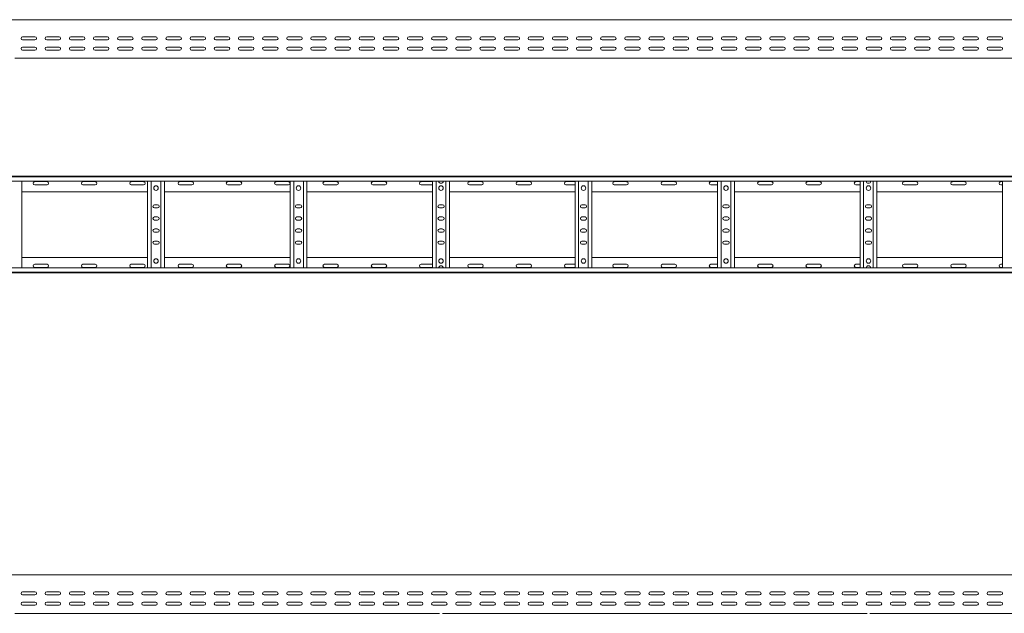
# Model space of a CAD drawing. Header units: millimetres. Extents: x -842 to 7135, y -6681 to -289.
# Tile 17 of 20: x 3141 to 5179, y -1518 to -289. Entities that reach past the tile are written whole.
import ezdxf

# ---------------------------------------------------------------- set-up
doc = ezdxf.new("R2010")
doc.units = ezdxf.units.MM

msp = doc.modelspace()

# ---------------------------------------------------------------- linework, layer by layer
at = {"color": 7, "linetype": 'Continuous', "lineweight": 15}
for p, q in [((7134.7, -289), (1187.7, -289)), ((3147, -324.5), (3172.5, -324.5)), ((3197, -324.5), (3222.5, -324.5)), ((3247, -324.5), (3272.5, -324.5)), ((3297, -324.5), (3322.5, -324.5)), ((3347, -324.5), (3372.5, -324.5)), ((3397, -324.5), (3422.5, -324.5)), ((3447, -324.5), (3472.5, -324.5)), ((3497, -324.5), (3522.5, -324.5)), ((3547, -324.5), (3572.5, -324.5)), ((3597, -324.5), (3622.5, -324.5)), ((3647, -324.5), (3672.5, -324.5)), ((3697, -324.5), (3722.5, -324.5)), ((3747, -324.5), (3772.5, -324.5)), ((3797, -324.5), (3822.5, -324.5)), ((3847, -324.5), (3872.5, -324.5)), ((3897, -324.5), (3922.5, -324.5)), ((3947, -324.5), (3972.5, -324.5)), ((3997, -324.5), (4022.5, -324.5)), ((4047, -324.5), (4072.5, -324.5)), ((4097, -324.5), (4122.5, -324.5)), ((4147, -324.5), (4172.5, -324.5)), ((4197, -324.5), (4222.5, -324.5)), ((4247, -324.5), (4272.5, -324.5)), ((4297, -324.5), (4322.5, -324.5)), ((4347, -324.5), (4372.5, -324.5)), ((4397, -324.5), (4422.5, -324.5)), ((4447, -324.5), (4472.5, -324.5)), ((4497, -324.5), (4522.5, -324.5)), ((4547, -324.5), (4572.5, -324.5)), ((4597, -324.5), (4622.5, -324.5)), ((4647, -324.5), (4672.5, -324.5)), ((4697, -324.5), (4722.5, -324.5)), ((4747, -324.5), (4772.5, -324.5)), ((4797, -324.5), (4822.5, -324.5)), ((4847, -324.5), (4872.5, -324.5)), ((4897, -324.5), (4922.5, -324.5)), ((4947, -324.5), (4972.5, -324.5)), ((4997, -324.5), (5022.5, -324.5)), ((5047, -324.5), (5072.5, -324.5)), ((5097, -324.5), (5122.5, -324.5)), ((5147, -324.5), (5172.5, -324.5)), ((3172.5, -331), (3147, -331)), ((3147, -345.8), (3172.5, -345.8)), ((3222.5, -331), (3197, -331)), ((3197, -345.8), (3222.5, -345.8)), ((3272.5, -331), (3247, -331)), ((3247, -345.8), (3272.5, -345.8)), ((3322.5, -331), (3297, -331)), ((3297, -345.8), (3322.5, -345.8)), ((3372.5, -331), (3347, -331)), ((3347, -345.8), (3372.5, -345.8)), ((3422.5, -331), (3397, -331)), ((3397, -345.8), (3422.5, -345.8)), ((3472.5, -331), (3447, -331)), ((3447, -345.8), (3472.5, -345.8)), ((3522.5, -331), (3497, -331)), ((3497, -345.8), (3522.5, -345.8)), ((3572.5, -331), (3547, -331)), ((3547, -345.8), (3572.5, -345.8)), ((3622.5, -331), (3597, -331)), ((3597, -345.8), (3622.5, -345.8)), ((3672.5, -331), (3647, -331)), ((3647, -345.8), (3672.5, -345.8)), ((3722.5, -331), (3697, -331)), ((3697, -345.8), (3722.5, -345.8)), ((3772.5, -331), (3747, -331)), ((3747, -345.8), (3772.5, -345.8)), ((3822.5, -331), (3797, -331)), ((3797, -345.8), (3822.5, -345.8)), ((3872.5, -331), (3847, -331)), ((3847, -345.8), (3872.5, -345.8)), ((3922.5, -331), (3897, -331)), ((3897, -345.8), (3922.5, -345.8)), ((3972.5, -331), (3947, -331)), ((3947, -345.8), (3972.5, -345.8)), ((4022.5, -331), (3997, -331)), ((3997, -345.8), (4022.5, -345.8)), ((4072.5, -331), (4047, -331)), ((4047, -345.8), (4072.5, -345.8)), ((4122.5, -331), (4097, -331)), ((4097, -345.8), (4122.5, -345.8)), ((4172.5, -331), (4147, -331)), ((4147, -345.8), (4172.5, -345.8)), ((4222.5, -331), (4197, -331)), ((4197, -345.8), (4222.5, -345.8)), ((4272.5, -331), (4247, -331)), ((4247, -345.8), (4272.5, -345.8)), ((4322.5, -331), (4297, -331)), ((4297, -345.8), (4322.5, -345.8)), ((4372.5, -331), (4347, -331)), ((4347, -345.8), (4372.5, -345.8)), ((4422.5, -331), (4397, -331)), ((4397, -345.8), (4422.5, -345.8)), ((4472.5, -331), (4447, -331)), ((4447, -345.8), (4472.5, -345.8)), ((4522.5, -331), (4497, -331)), ((4497, -345.8), (4522.5, -345.8)), ((4572.5, -331), (4547, -331)), ((4547, -345.8), (4572.5, -345.8)), ((4622.5, -331), (4597, -331)), ((4597, -345.8), (4622.5, -345.8)), ((4672.5, -331), (4647, -331)), ((4647, -345.8), (4672.5, -345.8)), ((4722.5, -331), (4697, -331)), ((4697, -345.8), (4722.5, -345.8)), ((4772.5, -331), (4747, -331)), ((4747, -345.8), (4772.5, -345.8)), ((4822.5, -331), (4797, -331)), ((4797, -345.8), (4822.5, -345.8)), ((4872.5, -331), (4847, -331)), ((4847, -345.8), (4872.5, -345.8)), ((4922.5, -331), (4897, -331)), ((4897, -345.8), (4922.5, -345.8)), ((4972.5, -331), (4947, -331)), ((4947, -345.8), (4972.5, -345.8)), ((5022.5, -331), (4997, -331)), ((4997, -345.8), (5022.5, -345.8)), ((5072.5, -331), (5047, -331)), ((5047, -345.8), (5072.5, -345.8)), ((5122.5, -331), (5097, -331)), ((5097, -345.8), (5122.5, -345.8)), ((5172.5, -331), (5147, -331)), ((5147, -345.8), (5172.5, -345.8)), ((3172.5, -352.3), (3147, -352.3)), ((3222.5, -352.3), (3197, -352.3)), ((3272.5, -352.3), (3247, -352.3)), ((3322.5, -352.3), (3297, -352.3)), ((3372.5, -352.3), (3347, -352.3)), ((3422.5, -352.3), (3397, -352.3)), ((3407.5, -352.1), (3411.4, -352.1)), ((3472.5, -352.3), (3447, -352.3)), ((3522.5, -352.3), (3497, -352.3)), ((3572.5, -352.3), (3547, -352.3)), ((3622.5, -352.3), (3597, -352.3)), ((3672.5, -352.3), (3647, -352.3)), ((3722.5, -352.3), (3697, -352.3)), ((3702.5, -352.1), (3706.4, -352.1)), ((3772.5, -352.3), (3747, -352.3)), ((3822.5, -352.3), (3797, -352.3)), ((3872.5, -352.3), (3847, -352.3)), ((3922.5, -352.3), (3897, -352.3)), ((3972.5, -352.3), (3947, -352.3)), ((4022.5, -352.3), (3997, -352.3)), ((3997.5, -352.1), (4001.4, -352.1)), ((4072.5, -352.3), (4047, -352.3)), ((4122.5, -352.3), (4097, -352.3)), ((4172.5, -352.3), (4147, -352.3)), ((4222.5, -352.3), (4197, -352.3)), ((4272.5, -352.3), (4247, -352.3)), ((4295.9, -352.1), (4296.4, -352.1)), ((4322.5, -352.3), (4297, -352.3)), ((4320, -352.1), (4323.6, -352.1)), ((4372.5, -352.3), (4347, -352.3)), ((4422.5, -352.3), (4397, -352.3)), ((4472.5, -352.3), (4447, -352.3)), ((4522.5, -352.3), (4497, -352.3)), ((4572.5, -352.3), (4547, -352.3)), ((4622.5, -352.3), (4597, -352.3)), ((4615, -352.1), (4618.9, -352.1)), ((4672.5, -352.3), (4647, -352.3)), ((4722.5, -352.3), (4697, -352.3)), ((4772.5, -352.3), (4747, -352.3)), ((4822.5, -352.3), (4797, -352.3)), ((4872.5, -352.3), (4847, -352.3)), ((4922.5, -352.3), (4897, -352.3)), ((4910, -352.1), (4913.9, -352.1)), ((4972.5, -352.3), (4947, -352.3)), ((5022.5, -352.3), (4997, -352.3)), ((5072.5, -352.3), (5047, -352.3)), ((5122.5, -352.3), (5097, -352.3)), ((5172.5, -352.3), (5147, -352.3)), ((3131.1, -369), (4010.3, -369)), ((4010.3, -369), (4016.1, -369)), ((4016.1, -369), (4895.3, -369)), ((4895.3, -369), (4901.1, -369)), ((4901.1, -369), (5780.3, -369)), ((1187.6, -613.2), (7134.7, -613.2)), ((7134.7, -614.3), (1187.7, -614.3)), ((1187.7, -623.4), (7134.7, -623.4)), ((3145.7, -802.9), (3145.7, -623.4)), ((3197.5, -624.4), (3172, -624.4)), ((3172, -630.9), (3197.5, -630.9)), ((3297.5, -624.4), (3272, -624.4)), ((3272, -630.9), (3297.5, -630.9)), ((3397.5, -624.4), (3372, -624.4)), ((3372, -630.9), (3397.5, -630.9)), ((3405.7, -802.9), (3405.7, -623.4)), ((3413.2, -802.9), (3413.2, -623.4)), ((3433.2, -802.9), (3433.2, -623.4)), ((3440.7, -802.9), (3440.7, -623.4)), ((3497.5, -624.4), (3472, -624.4)), ((3472, -630.9), (3497.5, -630.9)), ((3597.5, -624.4), (3572, -624.4)), ((3572, -630.9), (3597.5, -630.9)), ((3697.5, -624.4), (3672, -624.4)), ((3672, -630.9), (3697.5, -630.9)), ((3700.7, -802.9), (3700.7, -623.4)), ((3708.2, -802.9), (3708.2, -623.4)), ((3728.2, -802.9), (3728.2, -623.4)), ((3735.7, -802.9), (3735.7, -623.4)), ((3797.5, -624.4), (3772, -624.4)), ((3772, -630.9), (3797.5, -630.9)), ((3897.5, -624.4), (3872, -624.4)), ((3872, -630.9), (3897.5, -630.9)), ((3995.7, -624.4), (3972, -624.4)), ((3972, -630.9), (3995.7, -630.9)), ((3995.7, -802.9), (3995.7, -623.4)), ((4003.2, -802.9), (4003.2, -623.4)), ((4023.2, -802.9), (4023.2, -623.4)), ((4030.7, -802.9), (4030.7, -623.4)), ((4097.5, -624.4), (4072, -624.4)), ((4072, -630.9), (4097.5, -630.9)), ((4197.5, -624.4), (4172, -624.4)), ((4172, -630.9), (4197.5, -630.9)), ((4290.7, -624.4), (4272, -624.4)), ((4272, -630.9), (4290.7, -630.9)), ((4290.7, -802.9), (4290.7, -623.4)), ((4298.2, -802.9), (4298.2, -623.4)), ((4318.2, -802.9), (4318.2, -623.4)), ((4325.7, -802.9), (4325.7, -623.4)), ((4397.5, -624.4), (4372, -624.4)), ((4372, -630.9), (4397.5, -630.9)), ((4497.5, -624.4), (4472, -624.4)), ((4472, -630.9), (4497.5, -630.9)), ((4585.7, -624.4), (4572, -624.4)), ((4572, -630.9), (4585.7, -630.9)), ((4585.7, -802.9), (4585.7, -623.4)), ((4593.2, -802.9), (4593.2, -623.4)), ((4613.2, -802.9), (4613.2, -623.4)), ((4620.7, -802.9), (4620.7, -623.4)), ((4697.5, -624.4), (4672, -624.4)), ((4672, -630.9), (4697.5, -630.9)), ((4797.5, -624.4), (4772, -624.4)), ((4772, -630.9), (4797.5, -630.9)), ((4880.7, -624.4), (4872, -624.4)), ((4872, -630.9), (4880.7, -630.9)), ((4880.7, -802.9), (4880.7, -623.4)), ((4888.2, -802.9), (4888.2, -623.4)), ((4908.2, -802.9), (4908.2, -623.4)), ((4915.7, -802.9), (4915.7, -623.4)), ((4997.5, -624.4), (4972, -624.4)), ((4972, -630.9), (4997.5, -630.9)), ((5097.5, -624.4), (5072, -624.4)), ((5072, -630.9), (5097.5, -630.9)), ((5175.7, -624.4), (5172, -624.4)), ((5172, -630.9), (5175.7, -630.9)), ((5175.7, -802.9), (5175.7, -623.4)), ((3145.7, -645.2), (3405.7, -645.2)), ((3440.7, -645.2), (3700.7, -645.2)), ((3735.7, -645.2), (3995.7, -645.2)), ((4030.7, -645.2), (4290.7, -645.2)), ((4325.7, -645.2), (4585.7, -645.2)), ((4620.7, -645.2), (4880.7, -645.2)), ((4915.7, -645.2), (5175.7, -645.2)), ((3426.5, -672.4), (3420, -672.4)), ((3721.5, -672.4), (3715, -672.4)), ((4016.5, -672.4), (4010, -672.4)), ((4311.5, -672.4), (4305, -672.4)), ((4606.5, -672.4), (4600, -672.4)), ((4901.5, -672.4), (4895, -672.4)), ((3420, -678.9), (3426.5, -678.9)), ((3715, -678.9), (3721.5, -678.9)), ((4010, -678.9), (4016.5, -678.9)), ((4305, -678.9), (4311.5, -678.9)), ((4600, -678.9), (4606.5, -678.9)), ((4895, -678.9), (4901.5, -678.9)), ((3426.5, -697.4), (3420, -697.4)), ((3420, -703.9), (3426.5, -703.9)), ((3721.5, -697.4), (3715, -697.4)), ((3715, -703.9), (3721.5, -703.9)), ((4016.5, -697.4), (4010, -697.4)), ((4010, -703.9), (4016.5, -703.9)), ((4311.5, -697.4), (4305, -697.4)), ((4305, -703.9), (4311.5, -703.9)), ((4606.5, -697.4), (4600, -697.4)), ((4600, -703.9), (4606.5, -703.9)), ((4901.5, -697.4), (4895, -697.4)), ((4895, -703.9), (4901.5, -703.9)), ((3426.5, -722.4), (3420, -722.4)), ((3420, -728.9), (3426.5, -728.9)), ((3721.5, -722.4), (3715, -722.4)), ((3715, -728.9), (3721.5, -728.9)), ((4016.5, -722.4), (4010, -722.4)), ((4010, -728.9), (4016.5, -728.9)), ((4311.5, -722.4), (4305, -722.4)), ((4305, -728.9), (4311.5, -728.9)), ((4606.5, -722.4), (4600, -722.4)), ((4600, -728.9), (4606.5, -728.9)), ((4901.5, -722.4), (4895, -722.4)), ((4895, -728.9), (4901.5, -728.9)), ((3426.5, -747.4), (3420, -747.4)), ((3420, -753.9), (3426.5, -753.9)), ((3721.5, -747.4), (3715, -747.4)), ((3715, -753.9), (3721.5, -753.9)), ((4016.5, -747.4), (4010, -747.4)), ((4010, -753.9), (4016.5, -753.9)), ((4311.5, -747.4), (4305, -747.4)), ((4305, -753.9), (4311.5, -753.9)), ((4606.5, -747.4), (4600, -747.4)), ((4600, -753.9), (4606.5, -753.9)), ((4901.5, -747.4), (4895, -747.4)), ((4895, -753.9), (4901.5, -753.9)), ((3145.7, -781.2), (3405.7, -781.2)), ((3440.7, -781.2), (3700.7, -781.2)), ((3735.7, -781.2), (3995.7, -781.2)), ((4030.7, -781.2), (4290.7, -781.2)), ((4325.7, -781.2), (4585.7, -781.2)), ((4620.7, -781.2), (4880.7, -781.2)), ((4915.7, -781.2), (5175.7, -781.2)), ((1187.6, -813.2), (7134.7, -813.2)), ((7134.7, -802.9), (1187.7, -802.9)), ((1187.7, -812), (7134.7, -812)), ((3172, -795.4), (3197.5, -795.4)), ((3197.5, -801.9), (3172, -801.9)), ((3272, -795.4), (3297.5, -795.4)), ((3297.5, -801.9), (3272, -801.9)), ((3372, -795.4), (3397.5, -795.4)), ((3397.5, -801.9), (3372, -801.9)), ((3472, -795.4), (3497.5, -795.4)), ((3497.5, -801.9), (3472, -801.9)), ((3572, -795.4), (3597.5, -795.4)), ((3597.5, -801.9), (3572, -801.9)), ((3672, -795.4), (3697.5, -795.4)), ((3697.5, -801.9), (3672, -801.9)), ((3772, -795.4), (3797.5, -795.4)), ((3797.5, -801.9), (3772, -801.9)), ((3872, -795.4), (3897.5, -795.4)), ((3897.5, -801.9), (3872, -801.9)), ((3972, -795.4), (3995.7, -795.4)), ((3995.7, -801.9), (3972, -801.9)), ((4072, -795.4), (4097.5, -795.4)), ((4097.5, -801.9), (4072, -801.9)), ((4172, -795.4), (4197.5, -795.4)), ((4197.5, -801.9), (4172, -801.9)), ((4272, -795.4), (4290.7, -795.4)), ((4290.7, -801.9), (4272, -801.9)), ((4372, -795.4), (4397.5, -795.4)), ((4397.5, -801.9), (4372, -801.9)), ((4472, -795.4), (4497.5, -795.4)), ((4497.5, -801.9), (4472, -801.9)), ((4572, -795.4), (4585.7, -795.4)), ((4585.7, -801.9), (4572, -801.9)), ((4672, -795.4), (4697.5, -795.4)), ((4697.5, -801.9), (4672, -801.9)), ((4772, -795.4), (4797.5, -795.4)), ((4797.5, -801.9), (4772, -801.9)), ((4872, -795.4), (4880.7, -795.4)), ((4880.7, -801.9), (4872, -801.9)), ((4972, -795.4), (4997.5, -795.4)), ((4997.5, -801.9), (4972, -801.9)), ((5072, -795.4), (5097.5, -795.4)), ((5097.5, -801.9), (5072, -801.9)), ((5172, -795.4), (5175.7, -795.4)), ((5175.7, -801.9), (5172, -801.9)), ((7134.7, -1438.3), (1187.7, -1438.3)), ((3147, -1473.8), (3172.5, -1473.8)), ((3172.5, -1480.3), (3147, -1480.3)), ((3197, -1473.8), (3222.5, -1473.8)), ((3222.5, -1480.3), (3197, -1480.3)), ((3247, -1473.8), (3272.5, -1473.8)), ((3272.5, -1480.3), (3247, -1480.3)), ((3297, -1473.8), (3322.5, -1473.8)), ((3322.5, -1480.3), (3297, -1480.3)), ((3347, -1473.8), (3372.5, -1473.8)), ((3372.5, -1480.3), (3347, -1480.3)), ((3397, -1473.8), (3422.5, -1473.8)), ((3422.5, -1480.3), (3397, -1480.3)), ((3447, -1473.8), (3472.5, -1473.8)), ((3472.5, -1480.3), (3447, -1480.3)), ((3497, -1473.8), (3522.5, -1473.8)), ((3522.5, -1480.3), (3497, -1480.3)), ((3547, -1473.8), (3572.5, -1473.8)), ((3572.5, -1480.3), (3547, -1480.3)), ((3597, -1473.8), (3622.5, -1473.8)), ((3622.5, -1480.3), (3597, -1480.3)), ((3647, -1473.8), (3672.5, -1473.8)), ((3672.5, -1480.3), (3647, -1480.3)), ((3697, -1473.8), (3722.5, -1473.8)), ((3722.5, -1480.3), (3697, -1480.3)), ((3747, -1473.8), (3772.5, -1473.8)), ((3772.5, -1480.3), (3747, -1480.3)), ((3797, -1473.8), (3822.5, -1473.8)), ((3822.5, -1480.3), (3797, -1480.3)), ((3847, -1473.8), (3872.5, -1473.8)), ((3872.5, -1480.3), (3847, -1480.3)), ((3897, -1473.8), (3922.5, -1473.8)), ((3922.5, -1480.3), (3897, -1480.3)), ((3947, -1473.8), (3972.5, -1473.8)), ((3972.5, -1480.3), (3947, -1480.3)), ((3997, -1473.8), (4022.5, -1473.8)), ((4022.5, -1480.3), (3997, -1480.3)), ((4047, -1473.8), (4072.5, -1473.8)), ((4072.5, -1480.3), (4047, -1480.3)), ((4097, -1473.8), (4122.5, -1473.8)), ((4122.5, -1480.3), (4097, -1480.3)), ((4147, -1473.8), (4172.5, -1473.8)), ((4172.5, -1480.3), (4147, -1480.3)), ((4197, -1473.8), (4222.5, -1473.8)), ((4222.5, -1480.3), (4197, -1480.3)), ((4247, -1473.8), (4272.5, -1473.8)), ((4272.5, -1480.3), (4247, -1480.3)), ((4297, -1473.8), (4322.5, -1473.8)), ((4322.5, -1480.3), (4297, -1480.3)), ((4347, -1473.8), (4372.5, -1473.8)), ((4372.5, -1480.3), (4347, -1480.3)), ((4397, -1473.8), (4422.5, -1473.8)), ((4422.5, -1480.3), (4397, -1480.3)), ((4447, -1473.8), (4472.5, -1473.8)), ((4472.5, -1480.3), (4447, -1480.3)), ((4497, -1473.8), (4522.5, -1473.8)), ((4522.5, -1480.3), (4497, -1480.3)), ((4547, -1473.8), (4572.5, -1473.8)), ((4572.5, -1480.3), (4547, -1480.3)), ((4597, -1473.8), (4622.5, -1473.8)), ((4622.5, -1480.3), (4597, -1480.3)), ((4647, -1473.8), (4672.5, -1473.8)), ((4672.5, -1480.3), (4647, -1480.3)), ((4697, -1473.8), (4722.5, -1473.8)), ((4722.5, -1480.3), (4697, -1480.3)), ((4747, -1473.8), (4772.5, -1473.8)), ((4772.5, -1480.3), (4747, -1480.3)), ((4797, -1473.8), (4822.5, -1473.8)), ((4822.5, -1480.3), (4797, -1480.3)), ((4847, -1473.8), (4872.5, -1473.8)), ((4872.5, -1480.3), (4847, -1480.3)), ((4897, -1473.8), (4922.5, -1473.8)), ((4922.5, -1480.3), (4897, -1480.3)), ((4947, -1473.8), (4972.5, -1473.8)), ((4972.5, -1480.3), (4947, -1480.3)), ((4997, -1473.8), (5022.5, -1473.8)), ((5022.5, -1480.3), (4997, -1480.3)), ((5047, -1473.8), (5072.5, -1473.8)), ((5072.5, -1480.3), (5047, -1480.3)), ((5097, -1473.8), (5122.5, -1473.8)), ((5122.5, -1480.3), (5097, -1480.3)), ((5147, -1473.8), (5172.5, -1473.8)), ((5172.5, -1480.3), (5147, -1480.3)), ((3147, -1495), (3172.5, -1495)), ((3172.5, -1501.5), (3147, -1501.5)), ((3197, -1495), (3222.5, -1495)), ((3222.5, -1501.5), (3197, -1501.5)), ((3247, -1495), (3272.5, -1495)), ((3272.5, -1501.5), (3247, -1501.5)), ((3297, -1495), (3322.5, -1495)), ((3322.5, -1501.5), (3297, -1501.5)), ((3347, -1495), (3372.5, -1495)), ((3372.5, -1501.5), (3347, -1501.5)), ((3397, -1495), (3422.5, -1495)), ((3422.5, -1501.5), (3397, -1501.5)), ((3407.5, -1501.3), (3411.4, -1501.3)), ((3447, -1495), (3472.5, -1495)), ((3472.5, -1501.5), (3447, -1501.5)), ((3497, -1495), (3522.5, -1495)), ((3522.5, -1501.5), (3497, -1501.5)), ((3547, -1495), (3572.5, -1495)), ((3572.5, -1501.5), (3547, -1501.5)), ((3597, -1495), (3622.5, -1495)), ((3622.5, -1501.5), (3597, -1501.5)), ((3647, -1495), (3672.5, -1495)), ((3672.5, -1501.5), (3647, -1501.5)), ((3697, -1495), (3722.5, -1495)), ((3722.5, -1501.5), (3697, -1501.5)), ((3702.5, -1501.3), (3706.4, -1501.3)), ((3747, -1495), (3772.5, -1495)), ((3772.5, -1501.5), (3747, -1501.5)), ((3797, -1495), (3822.5, -1495)), ((3822.5, -1501.5), (3797, -1501.5)), ((3847, -1495), (3872.5, -1495)), ((3872.5, -1501.5), (3847, -1501.5)), ((3897, -1495), (3922.5, -1495)), ((3922.5, -1501.5), (3897, -1501.5)), ((3947, -1495), (3972.5, -1495)), ((3972.5, -1501.5), (3947, -1501.5)), ((3997, -1495), (4022.5, -1495)), ((4022.5, -1501.5), (3997, -1501.5)), ((3997.5, -1501.3), (4001.4, -1501.3)), ((4047, -1495), (4072.5, -1495)), ((4072.5, -1501.5), (4047, -1501.5)), ((4097, -1495), (4122.5, -1495)), ((4122.5, -1501.5), (4097, -1501.5)), ((4147, -1495), (4172.5, -1495)), ((4172.5, -1501.5), (4147, -1501.5)), ((4197, -1495), (4222.5, -1495)), ((4222.5, -1501.5), (4197, -1501.5)), ((4247, -1495), (4272.5, -1495)), ((4272.5, -1501.5), (4247, -1501.5)), ((4295.9, -1501.3), (4296.4, -1501.3)), ((4297, -1495), (4322.5, -1495)), ((4322.5, -1501.5), (4297, -1501.5)), ((4320, -1501.3), (4323.6, -1501.3)), ((4347, -1495), (4372.5, -1495)), ((4372.5, -1501.5), (4347, -1501.5)), ((4397, -1495), (4422.5, -1495)), ((4422.5, -1501.5), (4397, -1501.5)), ((4447, -1495), (4472.5, -1495)), ((4472.5, -1501.5), (4447, -1501.5)), ((4497, -1495), (4522.5, -1495)), ((4522.5, -1501.5), (4497, -1501.5)), ((4547, -1495), (4572.5, -1495)), ((4572.5, -1501.5), (4547, -1501.5)), ((4597, -1495), (4622.5, -1495)), ((4622.5, -1501.5), (4597, -1501.5)), ((4615, -1501.3), (4618.9, -1501.3)), ((4647, -1495), (4672.5, -1495)), ((4672.5, -1501.5), (4647, -1501.5)), ((4697, -1495), (4722.5, -1495)), ((4722.5, -1501.5), (4697, -1501.5)), ((4747, -1495), (4772.5, -1495)), ((4772.5, -1501.5), (4747, -1501.5)), ((4797, -1495), (4822.5, -1495)), ((4822.5, -1501.5), (4797, -1501.5)), ((4847, -1495), (4872.5, -1495)), ((4872.5, -1501.5), (4847, -1501.5)), ((4897, -1495), (4922.5, -1495)), ((4922.5, -1501.5), (4897, -1501.5)), ((4910, -1501.3), (4913.9, -1501.3)), ((4947, -1495), (4972.5, -1495)), ((4972.5, -1501.5), (4947, -1501.5)), ((4997, -1495), (5022.5, -1495)), ((5022.5, -1501.5), (4997, -1501.5)), ((5047, -1495), (5072.5, -1495)), ((5072.5, -1501.5), (5047, -1501.5)), ((5097, -1495), (5122.5, -1495)), ((5122.5, -1501.5), (5097, -1501.5)), ((5147, -1495), (5172.5, -1495)), ((5172.5, -1501.5), (5147, -1501.5)), ((3131.1, -1518.3), (4010.3, -1518.3)), ((4016.1, -1518.3), (4895.3, -1518.3)), ((4901.1, -1518.3), (5780.3, -1518.3))]:
    msp.add_line(p, q, dxfattribs=at)
for centre in [(3423.2, -637.7), (3718.2, -637.7), (4013.2, -637.7), (4308.2, -637.7), (4603.2, -637.7), (4898.2, -637.7), (3423.2, -788.7), (3718.2, -788.7), (4013.2, -788.7), (4308.2, -788.7), (4603.2, -788.7), (4898.2, -788.7)]:
    msp.add_circle(centre, 4.75, dxfattribs=at)
for centre, radius, start, end in [((3147, -327.8), 3.25, 90, 270), ((3172.5, -327.8), 3.25, 270, 90), ((3197, -327.8), 3.25, 90, 270), ((3222.5, -327.8), 3.25, 270, 90), ((3247, -327.8), 3.25, 90, 270), ((3272.5, -327.8), 3.25, 270, 90), ((3297, -327.8), 3.25, 90, 270), ((3322.5, -327.8), 3.25, 270, 90), ((3347, -327.8), 3.25, 90, 270), ((3372.5, -327.8), 3.25, 270, 90), ((3397, -327.8), 3.25, 90, 270), ((3422.5, -327.8), 3.25, 270, 90), ((3447, -327.8), 3.25, 90, 270), ((3472.5, -327.8), 3.25, 270, 90), ((3497, -327.8), 3.25, 90, 270), ((3522.5, -327.8), 3.25, 270, 90), ((3547, -327.8), 3.25, 90, 270), ((3572.5, -327.8), 3.25, 270, 90), ((3597, -327.8), 3.25, 90, 270), ((3622.5, -327.8), 3.25, 270, 90), ((3647, -327.8), 3.25, 90, 270), ((3672.5, -327.8), 3.25, 270, 90), ((3697, -327.8), 3.25, 90, 270), ((3722.5, -327.8), 3.25, 270, 90), ((3747, -327.8), 3.25, 90, 270), ((3772.5, -327.8), 3.25, 270, 90), ((3797, -327.8), 3.25, 90, 270), ((3822.5, -327.8), 3.25, 270, 90), ((3847, -327.8), 3.25, 90, 270), ((3872.5, -327.8), 3.25, 270, 90), ((3897, -327.8), 3.25, 90, 270), ((3922.5, -327.8), 3.25, 270, 90), ((3947, -327.8), 3.25, 90, 270), ((3972.5, -327.8), 3.25, 270, 90), ((3997, -327.8), 3.25, 90, 270), ((4022.5, -327.8), 3.25, 270, 90), ((4047, -327.8), 3.25, 90, 270), ((4072.5, -327.8), 3.25, 270, 90), ((4097, -327.8), 3.25, 90, 270), ((4122.5, -327.8), 3.25, 270, 90), ((4147, -327.8), 3.25, 90, 270), ((4172.5, -327.8), 3.25, 270, 90), ((4197, -327.8), 3.25, 90, 270), ((4222.5, -327.8), 3.25, 270, 90), ((4247, -327.8), 3.25, 90, 270), ((4272.5, -327.8), 3.25, 270, 90), ((4297, -327.8), 3.25, 90, 270), ((4322.5, -327.8), 3.25, 270, 90), ((4347, -327.8), 3.25, 90, 270), ((4372.5, -327.8), 3.25, 270, 90), ((4397, -327.8), 3.25, 90, 270), ((4422.5, -327.8), 3.25, 270, 90), ((4447, -327.8), 3.25, 90, 270), ((4472.5, -327.8), 3.25, 270, 90), ((4497, -327.8), 3.25, 90, 270), ((4522.5, -327.8), 3.25, 270, 90), ((4547, -327.8), 3.25, 90, 270), ((4572.5, -327.8), 3.25, 270, 90), ((4597, -327.8), 3.25, 90, 270), ((4622.5, -327.8), 3.25, 270, 90), ((4647, -327.8), 3.25, 90, 270), ((4672.5, -327.8), 3.25, 270, 90), ((4697, -327.8), 3.25, 90, 270), ((4722.5, -327.8), 3.25, 270, 90), ((4747, -327.8), 3.25, 90, 270), ((4772.5, -327.8), 3.25, 270, 90), ((4797, -327.8), 3.25, 90, 270), ((4822.5, -327.8), 3.25, 270, 90), ((4847, -327.8), 3.25, 90, 270), ((4872.5, -327.8), 3.25, 270, 90), ((4897, -327.8), 3.25, 90, 270), ((4922.5, -327.8), 3.25, 270, 90), ((4947, -327.8), 3.25, 90, 270), ((4972.5, -327.8), 3.25, 270, 90), ((4997, -327.8), 3.25, 90, 270), ((5022.5, -327.8), 3.25, 270, 90), ((5047, -327.8), 3.25, 90, 270), ((5072.5, -327.8), 3.25, 270, 90), ((5097, -327.8), 3.25, 90, 270), ((5122.5, -327.8), 3.25, 270, 90), ((5147, -327.8), 3.25, 90, 270), ((5172.5, -327.8), 3.25, 270, 90), ((3147, -349), 3.25, 90, 270), ((3172.5, -349), 3.25, 270, 90), ((3197, -349), 3.25, 90, 270), ((3222.5, -349), 3.25, 270, 90), ((3247, -349), 3.25, 90, 270), ((3272.5, -349), 3.25, 270, 90), ((3297, -349), 3.25, 90, 270), ((3322.5, -349), 3.25, 270, 90), ((3347, -349), 3.25, 90, 270), ((3372.5, -349), 3.25, 270, 90), ((3397, -349), 3.25, 90, 270), ((3422.5, -349), 3.25, 270, 90), ((3447, -349), 3.25, 90, 270), ((3472.5, -349), 3.25, 270, 90), ((3497, -349), 3.25, 90, 270), ((3522.5, -349), 3.25, 270, 90), ((3547, -349), 3.25, 90, 270), ((3572.5, -349), 3.25, 270, 90), ((3597, -349), 3.25, 90, 270), ((3622.5, -349), 3.25, 270, 90), ((3647, -349), 3.25, 90, 270), ((3672.5, -349), 3.25, 270, 90), ((3697, -349), 3.25, 90, 270), ((3722.5, -349), 3.25, 270, 90), ((3747, -349), 3.25, 90, 270), ((3772.5, -349), 3.25, 270, 90), ((3797, -349), 3.25, 90, 270), ((3822.5, -349), 3.25, 270, 90), ((3847, -349), 3.25, 90, 270), ((3872.5, -349), 3.25, 270, 90), ((3897, -349), 3.25, 90, 270), ((3922.5, -349), 3.25, 270, 90), ((3947, -349), 3.25, 90, 270), ((3972.5, -349), 3.25, 270, 90), ((3997, -349), 3.25, 90, 270), ((4022.5, -349), 3.25, 270, 90), ((4047, -349), 3.25, 90, 270), ((4072.5, -349), 3.25, 270, 90), ((4097, -349), 3.25, 90, 270), ((4122.5, -349), 3.25, 270, 90), ((4147, -349), 3.25, 90, 270), ((4172.5, -349), 3.25, 270, 90), ((4197, -349), 3.25, 90, 270), ((4222.5, -349), 3.25, 270, 90), ((4247, -349), 3.25, 90, 270), ((4272.5, -349), 3.25, 270, 90), ((4297, -349), 3.25, 90, 270), ((4322.5, -349), 3.25, 270, 90), ((4347, -349), 3.25, 90, 270), ((4372.5, -349), 3.25, 270, 90), ((4397, -349), 3.25, 90, 270), ((4422.5, -349), 3.25, 270, 90), ((4447, -349), 3.25, 90, 270), ((4472.5, -349), 3.25, 270, 90), ((4497, -349), 3.25, 90, 270), ((4522.5, -349), 3.25, 270, 90), ((4547, -349), 3.25, 90, 270), ((4572.5, -349), 3.25, 270, 90), ((4597, -349), 3.25, 90, 270), ((4622.5, -349), 3.25, 270, 90), ((4647, -349), 3.25, 90, 270), ((4672.5, -349), 3.25, 270, 90), ((4697, -349), 3.25, 90, 270), ((4722.5, -349), 3.25, 270, 90), ((4747, -349), 3.25, 90, 270), ((4772.5, -349), 3.25, 270, 90), ((4797, -349), 3.25, 90, 270), ((4822.5, -349), 3.25, 270, 90), ((4847, -349), 3.25, 90, 270), ((4872.5, -349), 3.25, 270, 90), ((4897, -349), 3.25, 90, 270), ((4922.5, -349), 3.25, 270, 90), ((4947, -349), 3.25, 90, 270), ((4972.5, -349), 3.25, 270, 90), ((4997, -349), 3.25, 90, 270), ((5022.5, -349), 3.25, 270, 90), ((5047, -349), 3.25, 90, 270), ((5072.5, -349), 3.25, 270, 90), ((5097, -349), 3.25, 90, 270), ((5122.5, -349), 3.25, 270, 90), ((5147, -349), 3.25, 90, 270), ((5172.5, -349), 3.25, 270, 90), ((3407.5, -353.9), 1.8, 90, 116.5628), ((3411.4, -353.9), 1.8, 63.4372, 90), ((3702.5, -353.9), 1.8, 90, 116.5628), ((3706.4, -353.9), 1.8, 63.4372, 90), ((3997.5, -353.9), 1.8, 90, 115.9438), ((4001.4, -353.9), 1.8, 63.4372, 90), ((4296.4, -353.9), 1.8, 63.4372, 90), ((4320, -353.9), 1.8, 90, 116.5628), ((4615, -353.9), 1.8, 90, 116.5628), ((4618.9, -353.9), 1.8, 63.4372, 90), ((4910, -353.9), 1.8, 90, 116.5628), ((4913.9, -353.9), 1.8, 63.4372, 90), ((3172, -627.7), 3.25, 90, 270), ((3197.5, -627.7), 3.25, 270, 90), ((3272, -627.7), 3.25, 90, 270), ((3297.5, -627.7), 3.25, 270, 90), ((3372, -627.7), 3.25, 90, 270), ((3397.5, -627.7), 3.25, 270, 90), ((3472, -627.7), 3.25, 90, 270), ((3497.5, -627.7), 3.25, 270, 90), ((3572, -627.7), 3.25, 90, 270), ((3597.5, -627.7), 3.25, 270, 90), ((3672, -627.7), 3.25, 90, 270), ((3697.5, -627.7), 3.25, 270, 90), ((3772, -627.7), 3.25, 90, 270), ((3797.5, -627.7), 3.25, 270, 90), ((3872, -627.7), 3.25, 90, 270), ((3897.5, -627.7), 3.25, 270, 90), ((3972, -627.7), 3.25, 90, 270), ((4013.2, -623.1), 4.75, 183.9233, 356.0767), ((4072, -627.7), 3.25, 90, 270), ((4097.5, -627.7), 3.25, 270, 90), ((4172, -627.7), 3.25, 90, 270), ((4197.5, -627.7), 3.25, 270, 90), ((4272, -627.7), 3.25, 90, 270), ((4372, -627.7), 3.25, 90, 270), ((4397.5, -627.7), 3.25, 270, 90), ((4472, -627.7), 3.25, 90, 270), ((4497.5, -627.7), 3.25, 270, 90), ((4572, -627.7), 3.25, 90, 270), ((4672, -627.7), 3.25, 90, 270), ((4697.5, -627.7), 3.25, 270, 90), ((4772, -627.7), 3.25, 90, 270), ((4797.5, -627.7), 3.25, 270, 90), ((4872, -627.7), 3.25, 90, 270), ((4898.2, -623.1), 4.75, 183.9233, 356.0767), ((4972, -627.7), 3.25, 90, 270), ((4997.5, -627.7), 3.25, 270, 90), ((5072, -627.7), 3.25, 90, 270), ((5097.5, -627.7), 3.25, 270, 90), ((5172, -627.7), 3.25, 90, 270), ((3420, -675.7), 3.25, 90, 270), ((3426.5, -675.7), 3.25, 270, 90), ((3715, -675.7), 3.25, 90, 270), ((3721.5, -675.7), 3.25, 270, 90), ((4010, -675.7), 3.25, 90, 270), ((4016.5, -675.7), 3.25, 270, 90), ((4305, -675.7), 3.25, 90, 270), ((4311.5, -675.7), 3.25, 270, 90), ((4600, -675.7), 3.25, 90, 270), ((4606.5, -675.7), 3.25, 270, 90), ((4895, -675.7), 3.25, 90, 270), ((4901.5, -675.7), 3.25, 270, 90), ((3420, -700.7), 3.25, 90, 270), ((3426.5, -700.7), 3.25, 270, 90), ((3715, -700.7), 3.25, 90, 270), ((3721.5, -700.7), 3.25, 270, 90), ((4010, -700.7), 3.25, 90, 270), ((4016.5, -700.7), 3.25, 270, 90), ((4305, -700.7), 3.25, 90, 270), ((4311.5, -700.7), 3.25, 270, 90), ((4600, -700.7), 3.25, 90, 270), ((4606.5, -700.7), 3.25, 270, 90), ((4895, -700.7), 3.25, 90, 270), ((4901.5, -700.7), 3.25, 270, 90), ((3420, -725.7), 3.25, 90, 270), ((3426.5, -725.7), 3.25, 270, 90), ((3715, -725.7), 3.25, 90, 270), ((3721.5, -725.7), 3.25, 270, 90), ((4010, -725.7), 3.25, 90, 270), ((4016.5, -725.7), 3.25, 270, 90), ((4305, -725.7), 3.25, 90, 270), ((4311.5, -725.7), 3.25, 270, 90), ((4600, -725.7), 3.25, 90, 270), ((4606.5, -725.7), 3.25, 270, 90), ((4895, -725.7), 3.25, 90, 270), ((4901.5, -725.7), 3.25, 270, 90), ((3420, -750.7), 3.25, 90, 270), ((3426.5, -750.7), 3.25, 270, 90), ((3715, -750.7), 3.25, 90, 270), ((3721.5, -750.7), 3.25, 270, 90), ((4010, -750.7), 3.25, 90, 270), ((4016.5, -750.7), 3.25, 270, 90), ((4305, -750.7), 3.25, 90, 270), ((4311.5, -750.7), 3.25, 270, 90), ((4600, -750.7), 3.25, 90, 270), ((4606.5, -750.7), 3.25, 270, 90), ((4895, -750.7), 3.25, 90, 270), ((4901.5, -750.7), 3.25, 270, 90), ((3172, -798.7), 3.25, 90, 270), ((3197.5, -798.7), 3.25, 270, 90), ((3272, -798.7), 3.25, 90, 270), ((3297.5, -798.7), 3.25, 270, 90), ((3372, -798.7), 3.25, 90, 270), ((3397.5, -798.7), 3.25, 270, 90), ((3472, -798.7), 3.25, 90, 270), ((3497.5, -798.7), 3.25, 270, 90), ((3572, -798.7), 3.25, 90, 270), ((3597.5, -798.7), 3.25, 270, 90), ((3672, -798.7), 3.25, 90, 270), ((3697.5, -798.7), 3.25, 270, 90), ((3772, -798.7), 3.25, 90, 270), ((3797.5, -798.7), 3.25, 270, 90), ((3872, -798.7), 3.25, 90, 270), ((3897.5, -798.7), 3.25, 270, 90), ((3972, -798.7), 3.25, 90, 270), ((4013.2, -803.3), 4.75, 3.9233, 176.0767), ((4072, -798.7), 3.25, 90, 270), ((4097.5, -798.7), 3.25, 270, 90), ((4172, -798.7), 3.25, 90, 270), ((4197.5, -798.7), 3.25, 270, 90), ((4272, -798.7), 3.25, 90, 270), ((4372, -798.7), 3.25, 90, 270), ((4397.5, -798.7), 3.25, 270, 90), ((4472, -798.7), 3.25, 90, 270), ((4497.5, -798.7), 3.25, 270, 90), ((4572, -798.7), 3.25, 90, 270), ((4672, -798.7), 3.25, 90, 270), ((4697.5, -798.7), 3.25, 270, 90), ((4772, -798.7), 3.25, 90, 270), ((4797.5, -798.7), 3.25, 270, 90), ((4872, -798.7), 3.25, 90, 270), ((4898.2, -803.3), 4.75, 3.9233, 176.0767), ((4972, -798.7), 3.25, 90, 270), ((4997.5, -798.7), 3.25, 270, 90), ((5072, -798.7), 3.25, 90, 270), ((5097.5, -798.7), 3.25, 270, 90), ((5172, -798.7), 3.25, 90, 270), ((3147, -1477), 3.25, 90, 270), ((3172.5, -1477), 3.25, 270, 90), ((3197, -1477), 3.25, 90, 270), ((3222.5, -1477), 3.25, 270, 90), ((3247, -1477), 3.25, 90, 270), ((3272.5, -1477), 3.25, 270, 90), ((3297, -1477), 3.25, 90, 270), ((3322.5, -1477), 3.25, 270, 90), ((3347, -1477), 3.25, 90, 270), ((3372.5, -1477), 3.25, 270, 90), ((3397, -1477), 3.25, 90, 270), ((3422.5, -1477), 3.25, 270, 90), ((3447, -1477), 3.25, 90, 270), ((3472.5, -1477), 3.25, 270, 90), ((3497, -1477), 3.25, 90, 270), ((3522.5, -1477), 3.25, 270, 90), ((3547, -1477), 3.25, 90, 270), ((3572.5, -1477), 3.25, 270, 90), ((3597, -1477), 3.25, 90, 270), ((3622.5, -1477), 3.25, 270, 90), ((3647, -1477), 3.25, 90, 270), ((3672.5, -1477), 3.25, 270, 90), ((3697, -1477), 3.25, 90, 270), ((3722.5, -1477), 3.25, 270, 90), ((3747, -1477), 3.25, 90, 270), ((3772.5, -1477), 3.25, 270, 90), ((3797, -1477), 3.25, 90, 270), ((3822.5, -1477), 3.25, 270, 90), ((3847, -1477), 3.25, 90, 270), ((3872.5, -1477), 3.25, 270, 90), ((3897, -1477), 3.25, 90, 270), ((3922.5, -1477), 3.25, 270, 90), ((3947, -1477), 3.25, 90, 270), ((3972.5, -1477), 3.25, 270, 90), ((3997, -1477), 3.25, 90, 270), ((4022.5, -1477), 3.25, 270, 90), ((4047, -1477), 3.25, 90, 270), ((4072.5, -1477), 3.25, 270, 90), ((4097, -1477), 3.25, 90, 270), ((4122.5, -1477), 3.25, 270, 90), ((4147, -1477), 3.25, 90, 270), ((4172.5, -1477), 3.25, 270, 90), ((4197, -1477), 3.25, 90, 270), ((4222.5, -1477), 3.25, 270, 90), ((4247, -1477), 3.25, 90, 270), ((4272.5, -1477), 3.25, 270, 90), ((4297, -1477), 3.25, 90, 270), ((4322.5, -1477), 3.25, 270, 90), ((4347, -1477), 3.25, 90, 270), ((4372.5, -1477), 3.25, 270, 90), ((4397, -1477), 3.25, 90, 270), ((4422.5, -1477), 3.25, 270, 90), ((4447, -1477), 3.25, 90, 270), ((4472.5, -1477), 3.25, 270, 90), ((4497, -1477), 3.25, 90, 270), ((4522.5, -1477), 3.25, 270, 90), ((4547, -1477), 3.25, 90, 270), ((4572.5, -1477), 3.25, 270, 90), ((4597, -1477), 3.25, 90, 270), ((4622.5, -1477), 3.25, 270, 90), ((4647, -1477), 3.25, 90, 270), ((4672.5, -1477), 3.25, 270, 90), ((4697, -1477), 3.25, 90, 270), ((4722.5, -1477), 3.25, 270, 90), ((4747, -1477), 3.25, 90, 270), ((4772.5, -1477), 3.25, 270, 90), ((4797, -1477), 3.25, 90, 270), ((4822.5, -1477), 3.25, 270, 90), ((4847, -1477), 3.25, 90, 270), ((4872.5, -1477), 3.25, 270, 90), ((4897, -1477), 3.25, 90, 270), ((4922.5, -1477), 3.25, 270, 90), ((4947, -1477), 3.25, 90, 270), ((4972.5, -1477), 3.25, 270, 90), ((4997, -1477), 3.25, 90, 270), ((5022.5, -1477), 3.25, 270, 90), ((5047, -1477), 3.25, 90, 270), ((5072.5, -1477), 3.25, 270, 90), ((5097, -1477), 3.25, 90, 270), ((5122.5, -1477), 3.25, 270, 90), ((5147, -1477), 3.25, 90, 270), ((5172.5, -1477), 3.25, 270, 90), ((3147, -1498.3), 3.25, 90, 270), ((3172.5, -1498.3), 3.25, 270, 90), ((3197, -1498.3), 3.25, 90, 270), ((3222.5, -1498.3), 3.25, 270, 90), ((3247, -1498.3), 3.25, 90, 270), ((3272.5, -1498.3), 3.25, 270, 90), ((3297, -1498.3), 3.25, 90, 270), ((3322.5, -1498.3), 3.25, 270, 90), ((3347, -1498.3), 3.25, 90, 270), ((3372.5, -1498.3), 3.25, 270, 90), ((3397, -1498.3), 3.25, 90, 270), ((3407.5, -1503.1), 1.8, 90, 116.5628), ((3411.4, -1503.1), 1.8, 63.4372, 90), ((3422.5, -1498.3), 3.25, 270, 90), ((3447, -1498.3), 3.25, 90, 270), ((3472.5, -1498.3), 3.25, 270, 90), ((3497, -1498.3), 3.25, 90, 270), ((3522.5, -1498.3), 3.25, 270, 90), ((3547, -1498.3), 3.25, 90, 270), ((3572.5, -1498.3), 3.25, 270, 90), ((3597, -1498.3), 3.25, 90, 270), ((3622.5, -1498.3), 3.25, 270, 90), ((3647, -1498.3), 3.25, 90, 270), ((3672.5, -1498.3), 3.25, 270, 90), ((3697, -1498.3), 3.25, 90, 270), ((3702.5, -1503.1), 1.8, 90, 116.5628), ((3706.4, -1503.1), 1.8, 63.4372, 90), ((3722.5, -1498.3), 3.25, 270, 90), ((3747, -1498.3), 3.25, 90, 270), ((3772.5, -1498.3), 3.25, 270, 90), ((3797, -1498.3), 3.25, 90, 270), ((3822.5, -1498.3), 3.25, 270, 90), ((3847, -1498.3), 3.25, 90, 270), ((3872.5, -1498.3), 3.25, 270, 90), ((3897, -1498.3), 3.25, 90, 270), ((3922.5, -1498.3), 3.25, 270, 90), ((3947, -1498.3), 3.25, 90, 270), ((3972.5, -1498.3), 3.25, 270, 90), ((3997, -1498.3), 3.25, 90, 270), ((3997.5, -1503.1), 1.8, 90, 115.9362), ((4001.4, -1503.1), 1.8, 63.4372, 90), ((4022.5, -1498.3), 3.25, 270, 90), ((4047, -1498.3), 3.25, 90, 270), ((4072.5, -1498.3), 3.25, 270, 90), ((4097, -1498.3), 3.25, 90, 270), ((4122.5, -1498.3), 3.25, 270, 90), ((4147, -1498.3), 3.25, 90, 270), ((4172.5, -1498.3), 3.25, 270, 90), ((4197, -1498.3), 3.25, 90, 270), ((4222.5, -1498.3), 3.25, 270, 90), ((4247, -1498.3), 3.25, 90, 270), ((4272.5, -1498.3), 3.25, 270, 90), ((4297, -1498.3), 3.25, 90, 270), ((4296.4, -1503.1), 1.8, 63.4372, 90), ((4320, -1503.1), 1.8, 90, 116.5628), ((4322.5, -1498.3), 3.25, 270, 90), ((4347, -1498.3), 3.25, 90, 270), ((4372.5, -1498.3), 3.25, 270, 90), ((4397, -1498.3), 3.25, 90, 270), ((4422.5, -1498.3), 3.25, 270, 90), ((4447, -1498.3), 3.25, 90, 270), ((4472.5, -1498.3), 3.25, 270, 90), ((4497, -1498.3), 3.25, 90, 270), ((4522.5, -1498.3), 3.25, 270, 90), ((4547, -1498.3), 3.25, 90, 270), ((4572.5, -1498.3), 3.25, 270, 90), ((4597, -1498.3), 3.25, 90, 270), ((4615, -1503.1), 1.8, 90, 116.5628), ((4618.9, -1503.1), 1.8, 63.4372, 90), ((4622.5, -1498.3), 3.25, 270, 90), ((4647, -1498.3), 3.25, 90, 270), ((4672.5, -1498.3), 3.25, 270, 90), ((4697, -1498.3), 3.25, 90, 270), ((4722.5, -1498.3), 3.25, 270, 90), ((4747, -1498.3), 3.25, 90, 270), ((4772.5, -1498.3), 3.25, 270, 90), ((4797, -1498.3), 3.25, 90, 270), ((4822.5, -1498.3), 3.25, 270, 90), ((4847, -1498.3), 3.25, 90, 270), ((4872.5, -1498.3), 3.25, 270, 90), ((4897, -1498.3), 3.25, 90, 270), ((4910, -1503.1), 1.8, 90, 116.5628), ((4913.9, -1503.1), 1.8, 63.4372, 90), ((4922.5, -1498.3), 3.25, 270, 90), ((4947, -1498.3), 3.25, 90, 270), ((4972.5, -1498.3), 3.25, 270, 90), ((4997, -1498.3), 3.25, 90, 270), ((5022.5, -1498.3), 3.25, 270, 90), ((5047, -1498.3), 3.25, 90, 270), ((5072.5, -1498.3), 3.25, 270, 90), ((5097, -1498.3), 3.25, 90, 270), ((5122.5, -1498.3), 3.25, 270, 90), ((5147, -1498.3), 3.25, 90, 270), ((5172.5, -1498.3), 3.25, 270, 90)]:
    msp.add_arc(centre, radius, start, end, dxfattribs=at)

doc.saveas('drawing.dxf')
